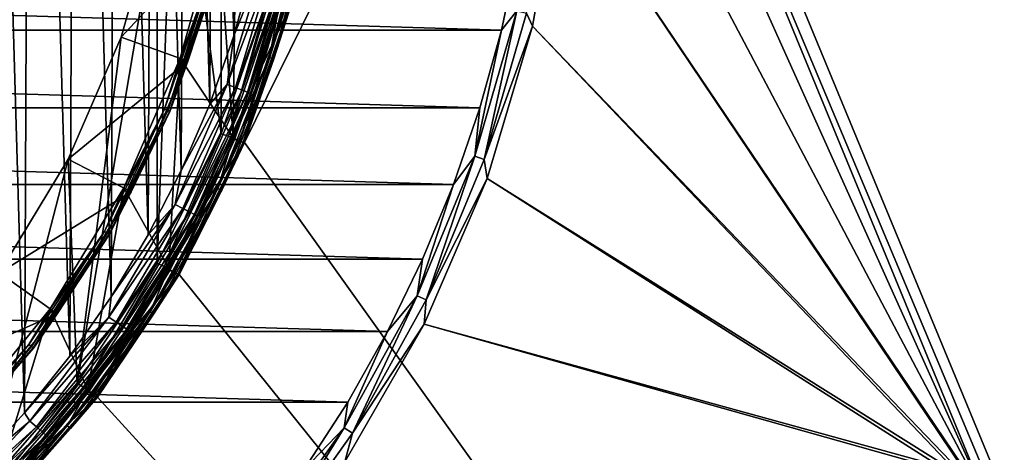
# Model space of a CAD drawing. Header units: metres. Extents: x -50 to 50, y -80 to 50.
# Tile 37 of 41: x 17 to 37, y -15 to -6. Entities that reach past the tile are written whole.
import ezdxf

# ---------------------------------------------------------------- set-up
doc = ezdxf.new("R2010")
doc.units = ezdxf.units.M
doc.layers.add('solid_FIT_12_SW0001', color=7, linetype='CONTINUOUS')

msp = doc.modelspace()

# ---------------------------------------------------------------- linework, layer by layer
at = {"layer": 'solid_FIT_12_SW0001'}
for points in [[(21.249317, -8.801449, 108.5), (49.207382, -47.907547, 108.5), (49.207382, 47.907547, 108.5)], [(22.216209, -5.953105, 108.5), (21.249317, -8.801449, 108.5), (49.207382, 47.907547, 108.5)], [(26.202694, 9.536955, 102.5), (50, 48.000282, 102.5), (50, -47.999832, 102.5)], [(15.760625, -15.408792, 198.14473), (16.758141, -14.319939, 198.124466), (15.891305, 15.274255, 198.142151)], [(16.758141, -14.319939, 198.124466), (16.879469, 14.177038, 198.121902), (15.891305, 15.274255, 198.142151)], [(16.758141, -14.319939, 198.124466), (17.680399, -13.166913, 198.104599), (16.879469, 14.177038, 198.121902)], [(17.680399, -13.166913, 198.104599), (17.792015, 13.01604, 198.102127), (16.879469, 14.177038, 198.121902)], [(17.680399, -13.166913, 198.104599), (18.523598, -11.954311, 198.085526), (17.792015, 13.01604, 198.102127)], [(18.523598, -11.954311, 198.085526), (18.624832, 11.796285, 198.08316), (17.792015, 13.01604, 198.102127)], [(18.523598, -11.954311, 198.085526), (19.283274, -10.6885, 198.067566), (18.624832, 11.796285, 198.08316)], [(19.283274, -10.6885, 198.067566), (19.373556, 10.524313, 198.065384), (18.624832, 11.796285, 198.08316)], [(19.283274, -10.6885, 198.067566), (19.956175, -9.375262, 198.051056), (19.373556, 10.524313, 198.065384)], [(19.956175, -9.375262, 198.051056), (20.035284, 9.205384, 198.049072), (19.373556, 10.524313, 198.065384)], [(27.132597, 6.430617, 102.5), (26.202694, 9.536955, 102.5), (50, -47.999832, 102.5)], [(19.956175, -9.375262, 198.051056), (20.539677, -8.019814, 198.036285), (20.035284, 9.205384, 198.049072)], [(20.539677, -8.019814, 198.036285), (20.607338, 7.844704, 198.034546), (20.035284, 9.205384, 198.049072)], [(20.788664, 8.595551, 172.300003), (20.774242, -8.630323, 172.300003), (19.833427, -1.356368, 172.300003)], [(20.788664, 8.595551, 172.300003), (21.723412, -5.843458, 172.300003), (20.774242, -8.630323, 172.300003)], [(20.539677, -8.019814, 198.036285), (21.031109, -6.628039, 198.023514), (20.607338, 7.844704, 198.034546)], [(21.031109, -6.628039, 198.023514), (21.086773, 6.449095, 198.022049), (20.607338, 7.844704, 198.034546)], [(21.031109, -6.628039, 198.023514), (21.427942, -5.207338, 198.01297), (21.086773, 6.449095, 198.022049)], [(36.431774, -16.172977, 102.5), (27.132597, 6.430617, 102.5), (50, -47.999832, 102.5)], [(36.431774, -16.172977, 102.5), (27.695787, 3.236854, 102.5), (27.132597, 6.430617, 102.5)], [(36.431774, -16.172977, 102.5), (27.884312, 0, 102.5), (27.695787, 3.236854, 102.5)], [(36.431774, -16.172977, 102.5), (27.695787, -3.236854, 102.5), (27.884312, 0, 102.5)], [(19.469545, -11.268952, 172.300003), (19.463896, -4.044846, 172.300003), (19.833427, -1.356368, 172.300003)], [(20.774242, -8.630323, 172.300003), (19.469545, -11.268952, 172.300003), (19.833427, -1.356368, 172.300003)], [(21.10498, -1.443897, 169.800003), (20.711926, -4.303764, 169.800003), (21.01807, -8.706412, 169.800003)], [(21.10498, -1.443897, 169.800003), (21.01807, -8.706412, 169.800003), (21.974751, -5.888117, 169.800003)], [(27.00577, -6.163891, 102.390617), (27.695787, -3.236854, 102.5), (27.132597, -6.430617, 102.5)], [(36.169365, -15.83103, 102.5), (27.132597, -6.430617, 102.5), (27.695787, -3.236854, 102.5)], [(36.431774, -16.172977, 102.5), (36.169365, -15.83103, 102.5), (27.695787, -3.236854, 102.5)], [(17.831022, -13.715192, 172.300003), (18.731989, -6.657152, 172.300003), (19.463896, -4.044846, 172.300003)], [(19.469545, -11.268952, 172.300003), (17.831022, -13.715192, 172.300003), (19.463896, -4.044846, 172.300003)], [(19.463896, -4.044846, 172.300003), (18.731989, -6.657152, 172.300003), (20.880962, -4.339114, 170.100891)], [(18.731989, -6.657152, 172.300003), (20.095633, -7.14199, 170.100891), (20.880962, -4.339114, 170.100891)], [(20.711926, -4.303764, 169.800003), (19.932884, -7.08411, 169.800003), (21.01807, -8.706412, 169.800003)], [(20.512066, -5.496192, 169.817276), (19.932884, -7.08411, 169.800003), (20.711926, -4.303764, 169.800003)], [(20.625572, -5.526606, 170.021729), (20.880962, -4.339114, 170.100891), (20.095633, -7.14199, 170.100891)], [(21.974813, -5.888133, 169.733017), (21.762941, -7.071208, 169.621521), (22.477591, -4.28783, 169.621521)], [(22.562986, -4.30412, 169.471008), (22.477591, -4.28783, 169.621521), (21.762941, -7.071208, 169.621521)], [(21.845621, -7.098073, 169.471008), (22.562986, -4.30412, 169.471008), (21.762941, -7.071208, 169.621521)], [(22.216293, -5.952838, 169.300003), (22.562986, -4.30412, 169.471008), (21.845621, -7.098073, 169.471008)], [(26.841366, -4.896449, 102.300003), (26.496367, -6.509337, 102.300003), (-26.841286, -4.896891, 102.300003)], [(26.496367, -6.509337, 102.300003), (-26.496246, -6.509824, 102.300003), (-26.841286, -4.896891, 102.300003)], [(26.807554, -6.118649, 102.322868), (26.496367, -6.509337, 102.300003), (26.841366, -4.896449, 102.300003)], [(21.658598, -5.066577, 197.981705), (21.031109, -6.628039, 198.023514), (20.895126, -7.621888, 198.002014)], [(21.658598, -5.066577, 197.981705), (20.895126, -7.621888, 198.002014), (21.832092, -5.107703, 197.902985)], [(20.895126, -7.621888, 198.002014), (21.062504, -7.683753, 197.92363), (21.832092, -5.107703, 197.902985)], [(21.658598, -5.066577, 197.981705), (21.427942, -5.207338, 198.01297), (21.031109, -6.628039, 198.023514)], [(21.832092, -5.107703, 197.902985), (21.062504, -7.683753, 197.92363), (21.979914, -5.143089, 197.780991)], [(21.062504, -7.683753, 197.92363), (21.205114, -7.736983, 197.801895), (21.979914, -5.143089, 197.780991)], [(21.979914, -5.143089, 197.780991), (21.205114, -7.736983, 197.801895), (22.092083, -5.170346, 197.623947)], [(21.205114, -7.736983, 197.801895), (21.31333, -7.777985, 197.645065), (22.092083, -5.170346, 197.623947)], [(22.092083, -5.170346, 197.623947), (21.31333, -7.777985, 197.645065), (22.161024, -5.187633, 197.442459)], [(21.31333, -7.777985, 197.645065), (21.379839, -7.803988, 197.463715), (22.161024, -5.187633, 197.442459)], [(22.161024, -5.187633, 197.442459), (21.379839, -7.803988, 197.463715), (22.000219, -5.917152, 197.273315)], [(20.512066, -5.496192, 169.817276), (19.619184, -8.126533, 169.817276), (19.932884, -7.08411, 169.800003)], [(19.681534, -8.152358, 169.866348), (19.619184, -8.126533, 169.817276), (20.512066, -5.496192, 169.817276)], [(20.577253, -5.513658, 169.866348), (19.681534, -8.152358, 169.866348), (20.512066, -5.496192, 169.817276)], [(19.719954, -8.168272, 169.938705), (19.681534, -8.152358, 169.866348), (20.577253, -5.513658, 169.866348)], [(20.617418, -5.524421, 169.938705), (19.719954, -8.168272, 169.938705), (20.577253, -5.513658, 169.866348)], [(19.727751, -8.171502, 170.021729), (19.719954, -8.168272, 169.938705), (20.617418, -5.524421, 169.938705)], [(20.625572, -5.526606, 170.021729), (19.727751, -8.171502, 170.021729), (20.617418, -5.524421, 169.938705)], [(20.625572, -5.526606, 170.021729), (20.095633, -7.14199, 170.100891), (19.727751, -8.171502, 170.021729)], [(20.923172, -8.676787, 172.324738), (20.774242, -8.630323, 172.300003), (21.723412, -5.843458, 172.300003)], [(21.876884, -5.870921, 172.324738), (20.923172, -8.676787, 172.324738), (21.723412, -5.843458, 172.300003)], [(21.052578, -8.730452, 172.396606), (20.923172, -8.676787, 172.324738), (21.876884, -5.870921, 172.324738)], [(21.974813, -5.888133, 169.733017), (21.974751, -5.888117, 169.800003), (21.01807, -8.706412, 169.800003)], [(21.974813, -5.888133, 169.733017), (21.01807, -8.706412, 169.800003), (21.018259, -8.706048, 169.733017)], [(21.974813, -5.888133, 169.733017), (21.018259, -8.706048, 169.733017), (21.762941, -7.071208, 169.621521)], [(22.01219, -5.907231, 172.396606), (21.052578, -8.730452, 172.396606), (21.876884, -5.870921, 172.324738)], [(21.154922, -8.772893, 172.508484), (21.052578, -8.730452, 172.396606), (22.01219, -5.907231, 172.396606)], [(22.1192, -5.935948, 172.508484), (21.154922, -8.772893, 172.508484), (22.01219, -5.907231, 172.396606)], [(21.220057, -8.799904, 172.649261), (21.154922, -8.772893, 172.508484), (22.1192, -5.935948, 172.508484)], [(22.187302, -5.954225, 172.649261), (21.220057, -8.799904, 172.649261), (22.1192, -5.935948, 172.508484)], [(22.187302, -5.954225, 172.649261), (21.241528, -8.808807, 172.804367), (21.220057, -8.799904, 172.649261)], [(22.187302, -5.954225, 172.649261), (22.209749, -5.960249, 172.804367), (21.241528, -8.808807, 172.804367)], [(21.565865, -7.343797, 197.284378), (21.241528, -8.808807, 172.804367), (22.209749, -5.960249, 172.804367)], [(21.249229, -8.801719, 169.300003), (22.216293, -5.952838, 169.300003), (21.845621, -7.098073, 169.471008)], [(22.216209, -5.953105, 108.5), (22.216293, -5.952838, 169.300003), (21.249229, -8.801719, 169.300003)], [(22.216209, -5.953105, 108.5), (21.249229, -8.801719, 169.300003), (21.249317, -8.801449, 108.5)], [(21.379839, -7.803988, 197.463715), (21.565865, -7.343797, 197.284378), (22.000219, -5.917152, 197.273315)], [(22.000219, -5.917152, 197.273315), (21.565865, -7.343797, 197.284378), (22.209749, -5.960249, 172.804367)], [(25.953922, -9.081671, 102.322868), (26.496367, -6.509337, 102.300003), (26.807554, -6.118649, 102.322868)], [(25.953922, -9.081671, 102.322868), (26.807554, -6.118649, 102.322868), (26.145826, -9.14882, 102.390617)], [(26.807554, -6.118649, 102.322868), (27.00577, -6.163891, 102.390617), (26.145826, -9.14882, 102.390617)], [(26.145826, -9.14882, 102.390617), (27.00577, -6.163891, 102.390617), (27.132597, -6.430617, 102.5)], [(26.145826, -9.14882, 102.390617), (27.132597, -6.430617, 102.5), (26.202694, -9.536955, 102.5)], [(35.82655, -15.567962, 102.5), (26.202694, -9.536955, 102.5), (27.132597, -6.430617, 102.5)], [(36.169365, -15.83103, 102.5), (35.82655, -15.567962, 102.5), (27.132597, -6.430617, 102.5)], [(26.496367, -6.509337, 102.300003), (26.054609, -8.098694, 102.300003), (-26.496246, -6.509824, 102.300003)], [(26.054609, -8.098694, 102.300003), (-26.054459, -8.09918, 102.300003), (-26.496246, -6.509824, 102.300003)], [(20.895126, -7.621888, 198.002014), (21.031109, -6.628039, 198.023514), (20.539677, -8.019814, 198.036285)], [(25.953922, -9.081671, 102.322868), (26.054609, -8.098694, 102.300003), (26.496367, -6.509337, 102.300003)], [(18.731989, -6.657152, 172.300003), (17.650906, -9.145997, 172.300003), (20.095633, -7.14199, 170.100891)], [(17.831022, -13.715192, 172.300003), (17.650906, -9.145997, 172.300003), (18.731989, -6.657152, 172.300003)], [(17.650906, -9.145997, 172.300003), (18.935961, -9.811824, 170.100891), (20.095633, -7.14199, 170.100891)], [(19.932884, -7.08411, 169.800003), (18.782495, -9.732619, 169.800003), (19.702078, -11.374999, 169.800003)], [(19.619184, -8.126533, 169.817276), (18.782495, -9.732619, 169.800003), (19.932884, -7.08411, 169.800003)], [(19.727751, -8.171502, 170.021729), (20.095633, -7.14199, 170.100891), (18.935961, -9.811824, 170.100891)], [(19.932884, -7.08411, 169.800003), (19.702078, -11.374999, 169.800003), (21.01807, -8.706412, 169.800003)], [(21.018259, -8.706048, 169.733017), (20.705076, -9.74307, 169.621521), (21.762941, -7.071208, 169.621521)], [(21.845621, -7.098073, 169.471008), (21.762941, -7.071208, 169.621521), (20.705076, -9.74307, 169.621521)], [(20.783739, -9.780085, 169.471008), (21.845621, -7.098073, 169.471008), (20.705076, -9.74307, 169.621521)], [(21.249229, -8.801719, 169.300003), (21.845621, -7.098073, 169.471008), (20.783739, -9.780085, 169.471008)], [(21.565865, -7.343797, 197.284378), (21.039061, -8.73903, 197.297531), (21.241528, -8.808807, 172.804367)], [(21.379839, -7.803988, 197.463715), (21.039061, -8.73903, 197.297531), (21.565865, -7.343797, 197.284378)], [(20.895126, -7.621888, 198.002014), (19.956175, -9.375262, 198.051056), (19.830811, -10.067305, 198.029114)], [(20.895126, -7.621888, 198.002014), (19.830811, -10.067305, 198.029114), (21.062504, -7.683753, 197.92363)], [(20.895126, -7.621888, 198.002014), (20.539677, -8.019814, 198.036285), (19.956175, -9.375262, 198.051056)], [(19.830811, -10.067305, 198.029114), (19.989662, -10.149012, 197.951157), (21.062504, -7.683753, 197.92363)], [(21.062504, -7.683753, 197.92363), (19.989662, -10.149012, 197.951157), (21.205114, -7.736983, 197.801895)], [(19.989662, -10.149012, 197.951157), (20.12501, -10.219316, 197.829803), (21.205114, -7.736983, 197.801895)], [(21.205114, -7.736983, 197.801895), (20.12501, -10.219316, 197.829803), (21.31333, -7.777985, 197.645065)], [(20.12501, -10.219316, 197.829803), (20.227713, -10.273469, 197.673264), (21.31333, -7.777985, 197.645065)], [(21.31333, -7.777985, 197.645065), (20.227713, -10.273469, 197.673264), (21.379839, -7.803988, 197.463715)], [(20.227713, -10.273469, 197.673264), (20.290834, -10.307814, 197.492081), (21.379839, -7.803988, 197.463715)], [(21.379839, -7.803988, 197.463715), (20.290834, -10.307814, 197.492081), (21.039061, -8.73903, 197.297531)], [(26.054609, -8.098694, 102.300003), (25.517324, -9.659147, 102.300003), (-26.054459, -8.09918, 102.300003)], [(25.517324, -9.659147, 102.300003), (-25.517155, -9.659599, 102.300003), (-26.054459, -8.09918, 102.300003)], [(19.619184, -8.126533, 169.817276), (18.390615, -10.617826, 169.817276), (18.782495, -9.732619, 169.800003)], [(18.44906, -10.651569, 169.866348), (18.390615, -10.617826, 169.817276), (19.619184, -8.126533, 169.817276)], [(19.681534, -8.152358, 169.866348), (18.44906, -10.651569, 169.866348), (19.619184, -8.126533, 169.817276)], [(18.485073, -10.672361, 169.938705), (18.44906, -10.651569, 169.866348), (19.681534, -8.152358, 169.866348)], [(19.719954, -8.168272, 169.938705), (18.485073, -10.672361, 169.938705), (19.681534, -8.152358, 169.866348)], [(18.492382, -10.676582, 170.021729), (18.485073, -10.672361, 169.938705), (19.719954, -8.168272, 169.938705)], [(19.727751, -8.171502, 170.021729), (18.492382, -10.676582, 170.021729), (19.719954, -8.168272, 169.938705)], [(19.727751, -8.171502, 170.021729), (18.935961, -9.811824, 170.100891), (18.492382, -10.676582, 170.021729)], [(25.953922, -9.081671, 102.322868), (25.517324, -9.659147, 102.300003), (26.054609, -8.098694, 102.300003)], [(19.611307, -11.334128, 172.324738), (19.469545, -11.268952, 172.300003), (20.774242, -8.630323, 172.300003)], [(20.923172, -8.676787, 172.324738), (19.611307, -11.334128, 172.324738), (20.774242, -8.630323, 172.300003)], [(19.732599, -11.404227, 172.396606), (19.611307, -11.334128, 172.324738), (20.923172, -8.676787, 172.324738)], [(21.018259, -8.706048, 169.733017), (21.01807, -8.706412, 169.800003), (19.702078, -11.374999, 169.800003)], [(21.018259, -8.706048, 169.733017), (19.702078, -11.374999, 169.800003), (19.702078, -11.375, 169.733017)], [(21.018259, -8.706048, 169.733017), (19.702078, -11.375, 169.733017), (20.705076, -9.74307, 169.621521)], [(21.052578, -8.730452, 172.396606), (19.732599, -11.404227, 172.396606), (20.923172, -8.676787, 172.324738)], [(19.828526, -11.459667, 172.508484), (19.732599, -11.404227, 172.396606), (21.052578, -8.730452, 172.396606)], [(21.154922, -8.772893, 172.508484), (19.828526, -11.459667, 172.508484), (21.052578, -8.730452, 172.396606)], [(19.889576, -11.494951, 172.649261), (19.828526, -11.459667, 172.508484), (21.154922, -8.772893, 172.508484)], [(21.220057, -8.799904, 172.649261), (19.889576, -11.494951, 172.649261), (21.154922, -8.772893, 172.508484)], [(21.220057, -8.799904, 172.649261), (19.9097, -11.506581, 172.804367), (19.889576, -11.494951, 172.649261)], [(21.220057, -8.799904, 172.649261), (21.241528, -8.808807, 172.804367), (19.9097, -11.506581, 172.804367)], [(20.422047, -10.096869, 197.312515), (19.9097, -11.506581, 172.804367), (21.241528, -8.808807, 172.804367)], [(21.249317, -8.801449, 108.5), (19.918585, -11.5, 169.300003), (19.918446, -11.500178, 108.5)], [(21.249317, -8.801449, 108.5), (19.918446, -11.500178, 108.5), (49.207382, -47.907547, 108.5)], [(21.249317, -8.801449, 108.5), (21.249229, -8.801719, 169.300003), (19.918585, -11.5, 169.300003)], [(19.918585, -11.5, 169.300003), (21.249229, -8.801719, 169.300003), (20.783739, -9.780085, 169.471008)], [(20.290834, -10.307814, 197.492081), (20.422047, -10.096869, 197.312515), (21.039061, -8.73903, 197.297531)], [(21.039061, -8.73903, 197.297531), (20.422047, -10.096869, 197.312515), (21.241528, -8.808807, 172.804367)], [(15.887197, -15.926252, 172.300003), (16.24111, -11.46436, 172.300003), (17.650906, -9.145997, 172.300003)], [(17.831022, -13.715192, 172.300003), (15.887197, -15.926252, 172.300003), (17.650906, -9.145997, 172.300003)], [(17.650906, -9.145997, 172.300003), (16.24111, -11.46436, 172.300003), (18.935961, -9.811824, 170.100891)], [(24.773905, -11.930484, 102.322868), (25.517324, -9.659147, 102.300003), (25.953922, -9.081671, 102.322868)], [(24.773905, -11.930484, 102.322868), (25.953922, -9.081671, 102.322868), (24.957085, -12.018699, 102.390617)], [(25.953922, -9.081671, 102.322868), (26.145826, -9.14882, 102.390617), (24.957085, -12.018699, 102.390617)], [(24.957085, -12.018699, 102.390617), (26.145826, -9.14882, 102.390617), (26.202694, -9.536955, 102.5)], [(19.830811, -10.067305, 198.029114), (19.956175, -9.375262, 198.051056), (19.283274, -10.6885, 198.067566)], [(35.428211, -15.402928, 102.5), (24.918159, -12.5148, 102.5), (26.202694, -9.536955, 102.5)], [(24.957085, -12.018699, 102.390617), (26.202694, -9.536955, 102.5), (24.918159, -12.5148, 102.5)], [(35.82655, -15.567962, 102.5), (35.428211, -15.402928, 102.5), (26.202694, -9.536955, 102.5)], [(25.517324, -9.659147, 102.300003), (24.887453, -11.18245, 102.300003), (-25.517155, -9.659599, 102.300003)], [(24.887453, -11.18245, 102.300003), (-24.887259, -11.182881, 102.300003), (-25.517155, -9.659599, 102.300003)], [(16.24111, -11.46436, 172.300003), (17.423546, -12.298882, 170.100891), (18.935961, -9.811824, 170.100891)], [(18.782495, -9.732619, 169.800003), (17.282619, -12.199029, 169.800003), (18.049007, -13.848977, 169.800003)], [(18.390615, -10.617826, 169.817276), (17.282619, -12.199029, 169.800003), (18.782495, -9.732619, 169.800003)], [(18.492382, -10.676582, 170.021729), (18.935961, -9.811824, 170.100891), (17.423546, -12.298882, 170.100891)], [(18.782495, -9.732619, 169.800003), (18.049007, -13.848977, 169.800003), (19.702078, -11.374999, 169.800003)], [(19.702078, -11.375, 169.733017), (19.320681, -12.261276, 169.621521), (20.705076, -9.74307, 169.621521)], [(20.783739, -9.780085, 169.471008), (20.705076, -9.74307, 169.621521), (19.320681, -12.261276, 169.621521)], [(19.394083, -12.307859, 169.471008), (20.783739, -9.780085, 169.471008), (19.320681, -12.261276, 169.621521)], [(19.918585, -11.5, 169.300003), (20.783739, -9.780085, 169.471008), (19.394083, -12.307859, 169.471008)], [(24.773905, -11.930484, 102.322868), (24.887453, -11.18245, 102.300003), (25.517324, -9.659147, 102.300003)], [(19.830811, -10.067305, 198.029114), (18.523598, -11.954311, 198.085526), (18.481045, -12.367619, 198.061432)], [(19.830811, -10.067305, 198.029114), (18.481045, -12.367619, 198.061432), (19.989662, -10.149012, 197.951157)], [(18.481045, -12.367619, 198.061432), (18.629086, -12.467989, 197.983994), (19.989662, -10.149012, 197.951157)], [(19.830811, -10.067305, 198.029114), (19.283274, -10.6885, 198.067566), (18.523598, -11.954311, 198.085526)], [(19.989662, -10.149012, 197.951157), (18.629086, -12.467989, 197.983994), (20.12501, -10.219316, 197.829803)], [(18.629086, -12.467989, 197.983994), (18.75522, -12.554351, 197.863098), (20.12501, -10.219316, 197.829803)], [(20.12501, -10.219316, 197.829803), (18.75522, -12.554351, 197.863098), (20.227713, -10.273469, 197.673264)], [(20.422047, -10.096869, 197.312515), (19.717457, -11.411487, 197.329041), (19.9097, -11.506581, 172.804367)], [(20.290834, -10.307814, 197.492081), (19.717457, -11.411487, 197.329041), (20.422047, -10.096869, 197.312515)], [(18.75522, -12.554351, 197.863098), (18.850933, -12.620872, 197.706879), (20.227713, -10.273469, 197.673264)], [(20.227713, -10.273469, 197.673264), (18.850933, -12.620872, 197.706879), (20.290834, -10.307814, 197.492081)], [(18.850933, -12.620872, 197.706879), (18.90976, -12.663062, 197.525925), (20.290834, -10.307814, 197.492081)], [(20.290834, -10.307814, 197.492081), (18.90976, -12.663062, 197.525925), (19.717457, -11.411487, 197.329041)], [(18.390615, -10.617826, 169.817276), (16.847376, -12.927446, 169.817276), (17.282619, -12.199029, 169.800003)], [(16.900917, -12.96853, 169.866348), (16.847376, -12.927446, 169.817276), (18.390615, -10.617826, 169.817276)], [(18.44906, -10.651569, 169.866348), (16.900917, -12.96853, 169.866348), (18.390615, -10.617826, 169.817276)], [(16.933907, -12.993844, 169.938705), (16.900917, -12.96853, 169.866348), (18.44906, -10.651569, 169.866348)], [(18.485073, -10.672361, 169.938705), (16.933907, -12.993844, 169.938705), (18.44906, -10.651569, 169.866348)], [(16.940603, -12.998982, 170.021729), (16.933907, -12.993844, 169.938705), (18.485073, -10.672361, 169.938705)], [(18.492382, -10.676582, 170.021729), (16.940603, -12.998982, 170.021729), (18.485073, -10.672361, 169.938705)], [(18.492382, -10.676582, 170.021729), (17.423546, -12.298882, 170.100891), (16.940603, -12.998982, 170.021729)], [(24.887453, -11.18245, 102.300003), (24.167011, -12.664432, 102.300003), (-24.887259, -11.182881, 102.300003)], [(24.167011, -12.664432, 102.300003), (-24.166792, -12.664849, 102.300003), (-24.887259, -11.182881, 102.300003)], [(24.773905, -11.930484, 102.322868), (24.167011, -12.664432, 102.300003), (24.887453, -11.18245, 102.300003)], [(17.963741, -13.797456, 172.324738), (17.831022, -13.715192, 172.300003), (19.469545, -11.268952, 172.300003)], [(19.611307, -11.334128, 172.324738), (17.963741, -13.797456, 172.324738), (19.469545, -11.268952, 172.300003)], [(18.074844, -13.882791, 172.396606), (17.963741, -13.797456, 172.324738), (19.611307, -11.334128, 172.324738)], [(19.702078, -11.375, 169.733017), (18.049007, -13.848977, 169.800003), (18.048788, -13.849322, 169.733017)], [(19.702078, -11.375, 169.733017), (18.048788, -13.849322, 169.733017), (19.320681, -12.261276, 169.621521)], [(19.702078, -11.375, 169.733017), (19.702078, -11.374999, 169.800003), (18.049007, -13.848977, 169.800003)], [(19.732599, -11.404227, 172.396606), (18.074844, -13.882791, 172.396606), (19.611307, -11.334128, 172.324738)], [(18.162712, -13.95028, 172.508484), (18.074844, -13.882791, 172.396606), (19.732599, -11.404227, 172.396606)], [(19.828526, -11.459667, 172.508484), (18.162712, -13.95028, 172.508484), (19.732599, -11.404227, 172.396606)], [(18.218634, -13.993232, 172.649261), (18.162712, -13.95028, 172.508484), (19.828526, -11.459667, 172.508484)], [(19.889576, -11.494951, 172.649261), (18.218634, -13.993232, 172.649261), (19.828526, -11.459667, 172.508484)], [(18.90976, -12.663062, 197.525925), (18.928303, -12.677238, 197.346878), (19.717457, -11.411487, 197.329041)], [(19.717457, -11.411487, 197.329041), (18.928303, -12.677238, 197.346878), (19.9097, -11.506581, 172.804367)], [(16.24111, -11.46436, 172.300003), (14.528927, -13.568868, 172.300003), (17.423546, -12.298882, 170.100891)], [(19.889576, -11.494951, 172.649261), (18.237066, -14.007389, 172.804367), (18.218634, -13.993232, 172.649261)], [(19.889576, -11.494951, 172.649261), (19.9097, -11.506581, 172.804367), (18.237066, -14.007389, 172.804367)], [(18.928303, -12.677238, 197.346878), (18.237066, -14.007389, 172.804367), (19.9097, -11.506581, 172.804367)], [(18.247128, -14.001513, 169.300003), (19.918585, -11.5, 169.300003), (19.394083, -12.307859, 169.471008)], [(19.918446, -11.500178, 108.5), (19.918585, -11.5, 169.300003), (18.247128, -14.001513, 169.300003)], [(19.918446, -11.500178, 108.5), (18.247128, -14.001513, 169.300003), (18.247242, -14.001358, 108.5)], [(19.918446, -11.500178, 108.5), (18.247242, -14.001358, 108.5), (49.207382, -47.907547, 108.5)], [(18.481045, -12.367619, 198.061432), (18.523598, -11.954311, 198.085526), (17.680399, -13.166913, 198.104599)], [(23.282343, -14.629265, 102.322868), (24.167011, -12.664432, 102.300003), (24.773905, -11.930484, 102.322868)], [(23.282343, -14.629265, 102.322868), (24.773905, -11.930484, 102.322868), (23.454493, -14.737434, 102.390617)], [(24.773905, -11.930484, 102.322868), (24.957085, -12.018699, 102.390617), (23.454493, -14.737434, 102.390617)], [(23.454493, -14.737434, 102.390617), (24.957085, -12.018699, 102.390617), (24.918159, -12.5148, 102.5)], [(17.282619, -12.199029, 169.800003), (15.460173, -14.439109, 169.800003), (16.086634, -16.086634, 169.800003)], [(16.847376, -12.927446, 169.817276), (15.460173, -14.439109, 169.800003), (17.282619, -12.199029, 169.800003)], [(17.282619, -12.199029, 169.800003), (16.086634, -16.086634, 169.800003), (18.049007, -13.848977, 169.800003)], [(18.048788, -13.849322, 169.733017), (17.631586, -14.586116, 169.621521), (19.320681, -12.261276, 169.621521)], [(19.394083, -12.307859, 169.471008), (19.320681, -12.261276, 169.621521), (17.631586, -14.586116, 169.621521)], [(14.528927, -13.568868, 172.300003), (15.586565, -14.556835, 170.100891), (17.423546, -12.298882, 170.100891)], [(16.940603, -12.998982, 170.021729), (17.423546, -12.298882, 170.100891), (15.586565, -14.556835, 170.100891)], [(18.481045, -12.367619, 198.061432), (17.680399, -13.166913, 198.104599), (16.758141, -14.319939, 198.124466)], [(18.481045, -12.367619, 198.061432), (16.758141, -14.319939, 198.124466), (16.865313, -14.489744, 198.097137)], [(18.481045, -12.367619, 198.061432), (16.865313, -14.489744, 198.097137), (18.629086, -12.467989, 197.983994)], [(17.69857, -14.641531, 169.471008), (19.394083, -12.307859, 169.471008), (17.631586, -14.586116, 169.621521)], [(18.247128, -14.001513, 169.300003), (19.394083, -12.307859, 169.471008), (17.69857, -14.641531, 169.471008)], [(24.167011, -12.664432, 102.300003), (23.357664, -14.101525, 102.300003), (-24.166792, -12.664849, 102.300003)], [(23.357664, -14.101525, 102.300003), (-23.357418, -14.101932, 102.300003), (-24.166792, -12.664849, 102.300003)], [(16.865313, -14.489744, 198.097137), (17.000412, -14.607328, 198.020264), (18.629086, -12.467989, 197.983994)], [(18.629086, -12.467989, 197.983994), (17.000412, -14.607328, 198.020264), (18.75522, -12.554351, 197.863098)], [(17.000412, -14.607328, 198.020264), (17.115522, -14.708503, 197.899857), (18.75522, -12.554351, 197.863098)], [(18.75522, -12.554351, 197.863098), (17.115522, -14.708503, 197.899857), (18.850933, -12.620872, 197.706879)], [(17.115522, -14.708503, 197.899857), (17.202869, -14.786433, 197.744019), (18.850933, -12.620872, 197.706879)], [(18.850933, -12.620872, 197.706879), (17.202869, -14.786433, 197.744019), (18.90976, -12.663062, 197.525925)], [(17.202869, -14.786433, 197.744019), (17.256554, -14.835858, 197.563293), (18.90976, -12.663062, 197.525925)], [(18.90976, -12.663062, 197.525925), (17.256554, -14.835858, 197.563293), (18.057961, -13.888688, 197.365753)], [(18.90976, -12.663062, 197.525925), (18.057961, -13.888688, 197.365753), (18.928303, -12.677238, 197.346878)], [(23.282343, -14.629265, 102.322868), (23.357664, -14.101525, 102.300003), (24.167011, -12.664432, 102.300003)], [(35, -15.346529, 102.5), (23.297253, -15.322202, 102.5), (24.918159, -12.5148, 102.5)], [(23.454493, -14.737434, 102.390617), (24.918159, -12.5148, 102.5), (23.297253, -15.322202, 102.5)], [(35.428211, -15.402928, 102.5), (35, -15.346529, 102.5), (24.918159, -12.5148, 102.5)], [(18.928303, -12.677238, 197.346878), (18.057961, -13.888688, 197.365753), (18.237066, -14.007389, 172.804367)], [(16.847376, -12.927446, 169.817276), (15.015874, -15.015874, 169.817276), (15.460173, -14.439109, 169.800003)], [(15.063594, -15.063594, 169.866348), (15.015874, -15.015874, 169.817276), (16.847376, -12.927446, 169.817276)], [(16.900917, -12.96853, 169.866348), (15.063594, -15.063594, 169.866348), (16.847376, -12.927446, 169.817276)], [(15.092999, -15.092999, 169.938705), (15.063594, -15.063594, 169.866348), (16.900917, -12.96853, 169.866348)], [(16.933907, -12.993844, 169.938705), (15.092999, -15.092999, 169.938705), (16.900917, -12.96853, 169.866348)], [(15.098968, -15.098968, 170.021729), (15.092999, -15.092999, 169.938705), (16.933907, -12.993844, 169.938705)], [(16.940603, -12.998982, 170.021729), (15.098968, -15.098968, 170.021729), (16.933907, -12.993844, 169.938705)], [(16.940603, -12.998982, 170.021729), (15.586565, -14.556835, 170.100891), (15.098968, -15.098968, 170.021729)], [(16.00868, -16.024605, 172.324738), (15.887197, -15.926252, 172.300003), (17.831022, -13.715192, 172.300003)], [(17.963741, -13.797456, 172.324738), (16.00868, -16.024605, 172.324738), (17.831022, -13.715192, 172.300003)], [(16.107691, -16.123714, 172.396606), (16.00868, -16.024605, 172.324738), (17.963741, -13.797456, 172.324738)], [(18.048788, -13.849322, 169.733017), (18.049007, -13.848977, 169.800003), (16.086634, -16.086634, 169.800003)], [(18.048788, -13.849322, 169.733017), (16.086634, -16.086634, 169.800003), (16.086679, -16.086679, 169.733017)], [(18.048788, -13.849322, 169.733017), (16.086679, -16.086679, 169.733017), (17.631586, -14.586116, 169.621521)], [(18.074844, -13.882791, 172.396606), (16.107691, -16.123714, 172.396606), (17.963741, -13.797456, 172.324738)], [(16.185997, -16.202097, 172.508484), (16.107691, -16.123714, 172.396606), (18.074844, -13.882791, 172.396606)], [(18.162712, -13.95028, 172.508484), (16.185997, -16.202097, 172.508484), (18.074844, -13.882791, 172.396606)], [(16.235832, -16.251982, 172.649261), (16.185997, -16.202097, 172.508484), (18.162712, -13.95028, 172.508484)], [(18.218634, -13.993232, 172.649261), (16.235832, -16.251982, 172.649261), (18.162712, -13.95028, 172.508484)], [(18.218634, -13.993232, 172.649261), (16.252258, -16.268425, 172.804367), (16.235832, -16.251982, 172.649261)], [(18.218634, -13.993232, 172.649261), (18.237066, -14.007389, 172.804367), (16.252258, -16.268425, 172.804367)], [(17.11017, -15.040606, 197.385239), (16.252258, -16.268425, 172.804367), (18.237066, -14.007389, 172.804367)], [(18.247242, -14.001358, 108.5), (16.263456, -16.263456, 169.300003), (16.263428, -16.263428, 108.5)], [(18.247242, -14.001358, 108.5), (16.263428, -16.263428, 108.5), (49.207382, -47.907547, 108.5)], [(18.247242, -14.001358, 108.5), (18.247128, -14.001513, 169.300003), (16.263456, -16.263456, 169.300003)], [(16.263456, -16.263456, 169.300003), (18.247128, -14.001513, 169.300003), (17.69857, -14.641531, 169.471008)], [(18.057961, -13.888688, 197.365753), (17.11017, -15.040606, 197.385239), (18.237066, -14.007389, 172.804367)], [(17.256554, -14.835858, 197.563293), (17.11017, -15.040606, 197.385239), (18.057961, -13.888688, 197.365753)], [(23.357664, -14.101525, 102.300003), (22.463045, -15.486835, 102.300003), (-23.357418, -14.101932, 102.300003)], [(22.463045, -15.486835, 102.300003), (-22.462786, -15.487211, 102.300003), (-23.357418, -14.101932, 102.300003)], [(23.282343, -14.629265, 102.322868), (22.463045, -15.486835, 102.300003), (23.357664, -14.101525, 102.300003)], [(16.865313, -14.489744, 198.097137), (16.758141, -14.319939, 198.124466), (15.760625, -15.408792, 198.14473)], [(16.865313, -14.489744, 198.097137), (15.760625, -15.408792, 198.14473), (15.006897, -16.403179, 198.134171)], [(16.865313, -14.489744, 198.097137), (15.006897, -16.403179, 198.134171), (17.000412, -14.607328, 198.020264)], [(15.006897, -16.403179, 198.134171), (15.127114, -16.536283, 198.057892), (17.000412, -14.607328, 198.020264)], [(17.000412, -14.607328, 198.020264), (15.127114, -16.536283, 198.057892), (17.115522, -14.708503, 197.899857)], [(16.086679, -16.086679, 169.733017), (15.66443, -16.680923, 169.621521), (17.631586, -14.586116, 169.621521)], [(17.69857, -14.641531, 169.471008), (17.631586, -14.586116, 169.621521), (15.66443, -16.680923, 169.621521)], [(15.723942, -16.744297, 169.471008), (17.69857, -14.641531, 169.471008), (15.66443, -16.680923, 169.621521)], [(16.263456, -16.263456, 169.300003), (17.69857, -14.641531, 169.471008), (15.723942, -16.744297, 169.471008)], [(21.49799, -17.144075, 102.322868), (22.463045, -15.486835, 102.300003), (23.282343, -14.629265, 102.322868)], [(21.49799, -17.144075, 102.322868), (23.282343, -14.629265, 102.322868), (21.656946, -17.270838, 102.390617)], [(23.282343, -14.629265, 102.322868), (23.454493, -14.737434, 102.390617), (21.656946, -17.270838, 102.390617)], [(15.127114, -16.536283, 198.057892), (15.229544, -16.650812, 197.937973), (17.115522, -14.708503, 197.899857)], [(17.115522, -14.708503, 197.899857), (15.229544, -16.650812, 197.937973), (17.202869, -14.786433, 197.744019)], [(15.229544, -16.650812, 197.937973), (15.307268, -16.739029, 197.782532), (17.202869, -14.786433, 197.744019)], [(17.202869, -14.786433, 197.744019), (15.307268, -16.739029, 197.782532), (17.256554, -14.835858, 197.563293)], [(15.307268, -16.739029, 197.782532), (15.355038, -16.794975, 197.602036), (17.256554, -14.835858, 197.563293)], [(17.256554, -14.835858, 197.563293), (15.355038, -16.794975, 197.602036), (17.11017, -15.040606, 197.385239)], [(21.656946, -17.270838, 102.390617), (23.454493, -14.737434, 102.390617), (23.297253, -15.322202, 102.5)], [(15.355038, -16.794975, 197.602036), (16.088991, -16.128059, 197.40506), (17.11017, -15.040606, 197.385239)], [(17.11017, -15.040606, 197.385239), (16.088991, -16.128059, 197.40506), (16.252258, -16.268425, 172.804367)]]:
    msp.add_3dface(points, dxfattribs=at)

doc.saveas('drawing.dxf')
